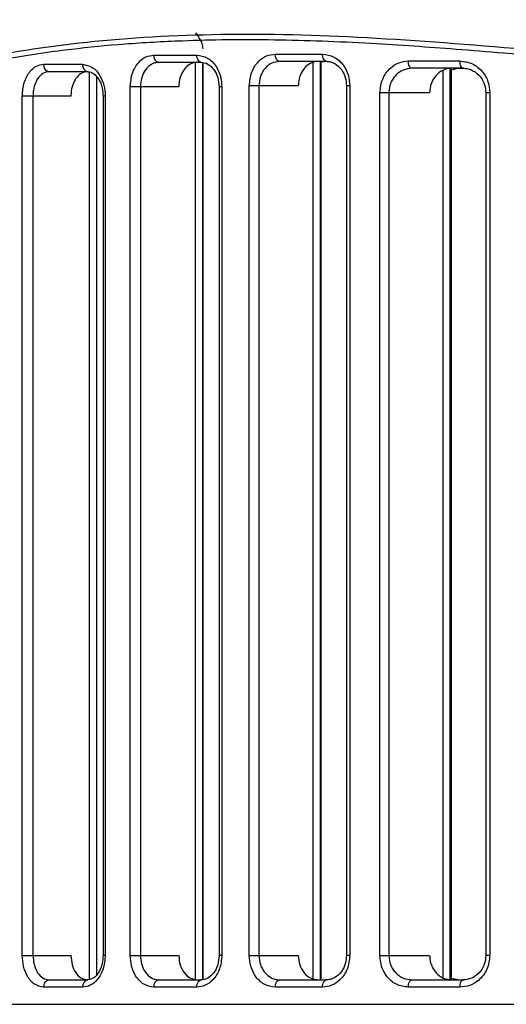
# Model space of a CAD drawing. Header units: millimetres. Extents: x -247 to 109, y -16 to 256.
# Tile 4 of 13: x -39 to -19, y 68 to 109. Entities that reach past the tile are written whole.
import ezdxf

# ---------------------------------------------------------------- set-up
doc = ezdxf.new("R2010")
doc.units = ezdxf.units.MM

msp = doc.modelspace()

# ---------------------------------------------------------------- linework, layer by layer
at = {"color": 7, "linetype": 'Continuous', "lineweight": 25}
for p, q in [((-33.65, 107.083), (-31.893, 107.083)), ((-28.69, 107.123), (-26.762, 107.123)), ((-38.153, 106.704), (-36.562, 106.704)), ((-31.701, 106.783), (-33.45, 106.783)), ((-31.947, 69.307), (-31.947, 106.783)), ((-31.653, 69.323), (-31.653, 106.767)), ((-31.643, 69.326), (-31.643, 106.764)), ((-26.595, 106.823), (-28.514, 106.823)), ((-27.137, 69.357), (-27.137, 106.781)), ((-26.843, 69.334), (-26.843, 106.823)), ((-26.815, 69.342), (-26.815, 106.823)), ((-26.815, 106.805), (-26.692, 106.823)), ((-23.255, 106.841), (-21.147, 106.841)), ((-36.348, 106.404), (-37.931, 106.404)), ((-36.279, 69.329), (-36.279, 106.383)), ((-35.984, 69.519), (-35.984, 106.193)), ((-21.007, 106.541), (-23.105, 106.541)), ((-21.835, 69.387), (-21.835, 106.455)), ((-21.541, 69.307), (-21.541, 106.541)), ((-21.499, 69.307), (-21.499, 106.541)), ((-21.499, 106.483), (-21.229, 106.541)), ((-21.229, 106.541), (-20.994, 106.541)), ((-34.616, 70.307), (-34.616, 105.783)), ((-32.631, 105.783), (-34.616, 105.783)), ((-34.2, 105.783), (-34.2, 70.307)), ((-30.986, 105.783), (-30.986, 70.307)), ((-30.872, 105.783), (-30.986, 105.783)), ((-30.872, 105.783), (-30.872, 70.307)), ((-29.751, 70.307), (-29.751, 105.823)), ((-27.751, 105.823), (-29.751, 105.823)), ((-29.358, 105.823), (-29.358, 70.307)), ((-25.782, 105.823), (-25.782, 70.307)), ((-25.644, 105.823), (-25.782, 105.823)), ((-25.644, 105.823), (-25.644, 70.307)), ((-39.025, 70.307), (-39.025, 105.404)), ((-37.039, 105.404), (-39.025, 105.404)), ((-38.588, 105.404), (-38.588, 70.307)), ((-35.726, 105.404), (-35.726, 70.307)), ((-35.635, 105.404), (-35.726, 105.404)), ((-35.635, 105.404), (-35.635, 70.307)), ((-24.417, 70.307), (-24.417, 105.541)), ((-22.386, 105.541), (-24.417, 105.541)), ((-24.049, 105.541), (-24.049, 70.307)), ((-20.091, 105.541), (-20.091, 70.307)), ((-19.925, 105.541), (-20.091, 105.541)), ((-19.925, 105.541), (-19.925, 70.307)), ((-39.025, 70.307), (-37.039, 70.307)), ((-35.635, 70.307), (-35.726, 70.307)), ((-34.616, 70.307), (-32.631, 70.307)), ((-30.872, 70.307), (-30.986, 70.307)), ((-29.751, 70.307), (-27.751, 70.307)), ((-25.644, 70.307), (-25.782, 70.307)), ((-24.417, 70.307), (-22.386, 70.307)), ((-19.925, 70.307), (-20.091, 70.307)), ((-37.931, 69.307), (-36.348, 69.307)), ((-33.45, 69.307), (-31.701, 69.307)), ((-28.514, 69.307), (-26.595, 69.307)), ((-23.105, 69.307), (-21.007, 69.307)), ((-21.229, 69.307), (-21.499, 69.366)), ((-36.562, 69.007), (-38.153, 69.007)), ((-31.893, 69.007), (-33.65, 69.007)), ((-26.762, 69.007), (-28.69, 69.007)), ((-21.147, 69.007), (-23.255, 69.007)), ((-53.707, 68.307), (69.611, 68.307))]:
    msp.add_line(p, q, dxfattribs=at)
at = {"color": 7, "linetype": 'Continuous', "lineweight": 25, "flags": 128}
for points in [[(-31.701, 106.783), (-31.739, 106.789), (-31.775, 106.806), (-31.808, 106.833), (-31.837, 106.871), (-31.86, 106.916), (-31.878, 106.968), (-31.889, 107.024), (-31.893, 107.083)], [(-28.514, 106.823), (-28.548, 106.829), (-28.581, 106.846), (-28.611, 106.874), (-28.638, 106.911), (-28.66, 106.957), (-28.676, 107.009), (-28.686, 107.065), (-28.69, 107.123)], [(-26.595, 106.823), (-26.628, 106.829), (-26.659, 106.846), (-26.688, 106.874), (-26.713, 106.911), (-26.734, 106.957), (-26.749, 107.009), (-26.759, 107.065), (-26.762, 107.123)], [(-23.105, 106.541), (-23.134, 106.547), (-23.162, 106.564), (-23.188, 106.592), (-23.211, 106.629), (-23.23, 106.675), (-23.244, 106.726), (-23.252, 106.783), (-23.255, 106.841)], [(-21.007, 106.541), (-21.034, 106.547), (-21.061, 106.564), (-21.085, 106.592), (-21.106, 106.629), (-21.123, 106.675), (-21.136, 106.726), (-21.144, 106.783), (-21.147, 106.841)], [(-31.893, 69.007), (-31.889, 69.066), (-31.878, 69.122), (-31.86, 69.174), (-31.837, 69.219), (-31.808, 69.257), (-31.775, 69.285), (-31.739, 69.302), (-31.701, 69.307)], [(-28.69, 69.007), (-28.686, 69.066), (-28.676, 69.122), (-28.66, 69.174), (-28.638, 69.219), (-28.611, 69.257), (-28.581, 69.285), (-28.548, 69.302), (-28.514, 69.307)], [(-26.762, 69.007), (-26.759, 69.066), (-26.749, 69.122), (-26.734, 69.174), (-26.713, 69.219), (-26.688, 69.257), (-26.659, 69.285), (-26.628, 69.302), (-26.595, 69.307)], [(-23.255, 69.007), (-23.252, 69.066), (-23.244, 69.122), (-23.23, 69.174), (-23.211, 69.219), (-23.188, 69.257), (-23.162, 69.285), (-23.134, 69.302), (-23.105, 69.307)], [(-21.147, 69.007), (-21.144, 69.066), (-21.136, 69.122), (-21.123, 69.174), (-21.106, 69.219), (-21.085, 69.257), (-21.061, 69.285), (-21.034, 69.302), (-21.007, 69.307)]]:
    msp.add_lwpolyline(points, dxfattribs=at)
at = {"color": 7, "linetype": 'Continuous', "lineweight": 25}
for centre, radius, start, end in [((-33.388, 107.041), 0.266, 170.9661, 256.3642), ((-37.885, 106.67), 0.27, 172.7312, 260.1293), ((-36.296, 106.667), 0.268, 172.0874, 258.8617), ((-37.885, 69.041), 0.27, 99.8707, 187.2688), ((-36.296, 69.044), 0.268, 101.1383, 187.9126), ((-33.388, 69.049), 0.266, 103.6358, 189.0339)]:
    msp.add_arc(centre, radius, start, end, dxfattribs=at)
for points, knots in [([(-58.522, 105.347), (-58.5, 105.36), (-58.457, 105.386), (-58.064, 105.607), (-57.439, 105.961), (-56.556, 106.442), (-55.695, 106.882), (-55.013, 107.213), (-54.603, 107.407), (-54.139, 107.619), (-53.736, 107.798), (-53.41, 107.939), (-53.174, 108.039), (-52.905, 108.151), (-52.471, 108.328), (-52.042, 108.497), (-51.328, 108.767), (-50.463, 109.075), (-49.162, 109.496), (-47.762, 109.893), (-45.777, 110.378), (-43.137, 110.871), (-39.683, 111.248), (-35.938, 111.383), (-32.534, 111.307), (-29.559, 111.127), (-27.156, 110.931), (-24.697, 110.694), (-22.387, 110.451), (-20.036, 110.193), (-17.687, 109.934), (-15.489, 109.695), (-14.148, 109.554), (-13.641, 109.501)], [0, 0, 0, 0, 0.050472, 0.100069, 0.149664, 0.199524, 0.250135, 0.264199, 0.279367, 0.29564, 0.313018, 0.319612, 0.327029, 0.335272, 0.344338, 0.366042, 0.372326, 0.403799, 0.43472, 0.468559, 0.500429, 0.563309, 0.625607, 0.68688, 0.749641, 0.783765, 0.819142, 0.853479, 0.887283, 0.914212, 0.948424, 0.980483, 1, 1, 1, 1]), ([(-13.62, 109.252), (-16.044, 109.517), (-20.896, 110.048), (-27.702, 110.791), (-34.043, 111.188), (-39.803, 111.067), (-44.89, 110.393), (-49.234, 109.291), (-52.791, 107.988), (-55.538, 106.712), (-57.393, 105.708), (-58.359, 105.156), (-58.32, 105.173), (-58.305, 105.179)], [0, 0, 0, 0, 0.094411, 0.189028, 0.283393, 0.376905, 0.471285, 0.565873, 0.660188, 0.755204, 0.849632, 0.944283, 1, 1, 1, 1]), ([(-53.75, 102.327), (-53.263, 102.579), (-52.292, 103.083), (-49.808, 104.227), (-46.626, 105.449), (-42.695, 106.601), (-38.066, 107.497), (-32.784, 107.957), (-26.932, 107.955), (-20.619, 107.525), (-13.925, 106.921), (-6.923, 106.342), (0.281, 105.907), (5.166, 105.845), (7.603, 105.814)], [0, 0, 0, 0, 0.0833834, 0.1664591, 0.2501278, 0.3332445, 0.4163966, 0.5002453, 0.5832777, 0.6665214, 0.7502089, 0.8333055, 0.9168503, 1, 1, 1, 1]), ([(-31.947, 107.99), (-31.841, 107.84), (-31.68, 107.611), (-31.661, 107.41), (-31.655, 107.341)], [0, 0, 0, 0, 0.659104, 1, 1, 1, 1]), ([(69.548, 102.102), (69.187, 102.285), (68.468, 102.651), (66.804, 103.44), (64.735, 104.321), (62.379, 105.188), (59.874, 105.951), (57.31, 106.582), (54.535, 107.098), (51.513, 107.477), (48.27, 107.682), (44.846, 107.728), (41.268, 107.615), (37.597, 107.372), (33.622, 107.041), (29.646, 106.685), (25.769, 106.355), (22.234, 106.085), (18.696, 105.858), (15.068, 105.686), (11.415, 105.58), (7, 105.535), (1.742, 105.625), (-2.921, 105.849), (-6.216, 106.064), (-8.032, 106.195), (-9.828, 106.336), (-11.672, 106.488), (-13.815, 106.673), (-15.934, 106.859), (-17.831, 107.027), (-19.547, 107.175), (-21.248, 107.313), (-23.051, 107.446), (-25.556, 107.605), (-28.769, 107.73), (-32.095, 107.693), (-34.834, 107.541), (-37.051, 107.325), (-39.149, 107.026), (-41.143, 106.655), (-42.98, 106.233), (-44.732, 105.756), (-46.482, 105.207), (-48.158, 104.604), (-49.659, 104), (-50.951, 103.432), (-52.053, 102.913), (-52.983, 102.448), (-53.425, 102.217), (-53.646, 102.102)], [0, 0, 0, 0, 0.031377, 0.062613, 0.093952, 0.125314, 0.150963, 0.175676, 0.20048, 0.225143, 0.250218, 0.275016, 0.299265, 0.323869, 0.347483, 0.375029, 0.397276, 0.417251, 0.437499, 0.458952, 0.479779, 0.499986, 0.534214, 0.569411, 0.580305, 0.591813, 0.60139, 0.612212, 0.624854, 0.640217, 0.651146, 0.660274, 0.67264, 0.683771, 0.695428, 0.722372, 0.749626, 0.767459, 0.785029, 0.802858, 0.820608, 0.838662, 0.855629, 0.874605, 0.897103, 0.91763, 0.937344, 0.958701, 0.979398, 1, 1, 1, 1]), ([(-34.616, 105.783), (-34.598, 105.974), (-34.562, 106.357), (-34.304, 106.783), (-33.987, 107.038), (-33.762, 107.068), (-33.65, 107.083)], [0, 0, 0, 0, 0.279545, 0.558845, 0.778901, 1, 1, 1, 1]), ([(-31.893, 107.083), (-31.745, 107.059), (-31.449, 107.01), (-31.112, 106.664), (-30.909, 106.236), (-30.884, 105.934), (-30.872, 105.783)], [0, 0, 0, 0, 0.279638, 0.558979, 0.778971, 1, 1, 1, 1]), ([(-29.751, 105.823), (-29.731, 106.016), (-29.691, 106.4), (-29.406, 106.826), (-29.057, 107.079), (-28.812, 107.108), (-28.69, 107.123)], [0, 0, 0, 0, 0.279489, 0.55877, 0.778869, 1, 1, 1, 1]), ([(-26.762, 107.123), (-26.601, 107.099), (-26.279, 107.052), (-25.91, 106.709), (-25.685, 106.28), (-25.657, 105.976), (-25.644, 105.823)], [0, 0, 0, 0, 0.279726, 0.559111, 0.779049, 1, 1, 1, 1]), ([(-39.025, 105.404), (-39.009, 105.596), (-38.976, 105.978), (-38.744, 106.405), (-38.457, 106.659), (-38.254, 106.689), (-38.153, 106.704)], [0, 0, 0, 0, 0.279541, 0.558846, 0.778904, 1, 1, 1, 1]), ([(-36.562, 106.704), (-36.427, 106.68), (-36.158, 106.631), (-35.853, 106.284), (-35.668, 105.856), (-35.646, 105.555), (-35.635, 105.404)], [0, 0, 0, 0, 0.279609, 0.558932, 0.778947, 1, 1, 1, 1]), ([(-33.45, 106.783), (-33.502, 106.779), (-33.605, 106.771), (-33.797, 106.687), (-34.003, 106.497), (-34.169, 106.165), (-34.19, 105.909), (-34.2, 105.783)], [0, 0, 0, 0, 0.130783, 0.260017, 0.51263, 0.759261, 1, 1, 1, 1]), ([(-31.888, 106.783), (-31.972, 106.772), (-32.14, 106.75), (-32.363, 106.577), (-32.53, 106.323), (-32.618, 106.042), (-32.627, 105.856), (-32.631, 105.783)], [0, 0, 0, 0, 0.215083, 0.430175, 0.645027, 0.859594, 1, 1, 1, 1]), ([(-31.736, 106.788), (-31.639, 106.775), (-31.445, 106.749), (-31.196, 106.518), (-31.02, 106.185), (-30.997, 105.916), (-30.986, 105.783)], [0, 0, 0, 0, 0.2541529, 0.5052269, 0.753473, 1, 1, 1, 1]), ([(-28.514, 106.823), (-28.624, 106.809), (-28.845, 106.78), (-29.081, 106.587), (-29.222, 106.383), (-29.328, 106.15), (-29.347, 105.953), (-29.358, 105.823)], [0, 0, 0, 0, 0.250322, 0.499701, 0.628634, 0.755101, 1, 1, 1, 1]), ([(-26.933, 106.823), (-27.026, 106.812), (-27.213, 106.79), (-27.46, 106.614), (-27.645, 106.356), (-27.739, 106.075), (-27.748, 105.893), (-27.751, 105.823)], [0, 0, 0, 0, 0.218216, 0.436492, 0.653143, 0.867156, 1, 1, 1, 1]), ([(-26.625, 106.828), (-26.562, 106.824), (-26.438, 106.816), (-26.211, 106.721), (-25.983, 106.516), (-25.813, 106.184), (-25.792, 105.939), (-25.782, 105.823)], [0, 0, 0, 0, 0.146522, 0.287246, 0.548785, 0.785846, 1, 1, 1, 1]), ([(-24.417, 105.541), (-24.394, 105.736), (-24.348, 106.124), (-24.033, 106.55), (-23.652, 106.798), (-23.388, 106.827), (-23.255, 106.841)], [0, 0, 0, 0, 0.27943, 0.558627, 0.778833, 1, 1, 1, 1]), ([(-21.147, 106.841), (-20.973, 106.818), (-20.626, 106.772), (-20.222, 106.435), (-19.971, 106.004), (-19.94, 105.696), (-19.925, 105.541)], [0, 0, 0, 0, 0.27987, 0.559112, 0.779224, 1, 1, 1, 1]), ([(-37.931, 106.404), (-38.018, 106.389), (-38.193, 106.359), (-38.408, 106.13), (-38.527, 105.857), (-38.58, 105.606), (-38.585, 105.472), (-38.588, 105.404)], [0, 0, 0, 0, 0.249768, 0.499583, 0.743236, 0.870106, 1, 1, 1, 1]), ([(-36.37, 106.404), (-36.446, 106.393), (-36.597, 106.371), (-36.798, 106.198), (-36.948, 105.944), (-37.027, 105.663), (-37.035, 105.478), (-37.039, 105.404)], [0, 0, 0, 0, 0.214999, 0.4299975, 0.6449762, 0.8597086, 1, 1, 1, 1]), ([(-36.387, 106.409), (-36.312, 106.4), (-36.158, 106.382), (-35.976, 106.213), (-35.857, 106.018), (-35.785, 105.837), (-35.736, 105.629), (-35.729, 105.48), (-35.726, 105.404)], [0, 0, 0, 0, 0.228507, 0.470041, 0.59666, 0.727037, 0.86119, 1, 1, 1, 1]), ([(-23.105, 106.541), (-23.226, 106.527), (-23.468, 106.499), (-23.733, 106.31), (-23.894, 106.106), (-23.983, 105.927), (-24.039, 105.737), (-24.046, 105.606), (-24.049, 105.541)], [0, 0, 0, 0, 0.250113, 0.499256, 0.629954, 0.756699, 0.879899, 1, 1, 1, 1]), ([(-21.487, 106.541), (-21.591, 106.53), (-21.8, 106.506), (-22.076, 106.324), (-22.278, 106.057), (-22.374, 105.779), (-22.382, 105.603), (-22.386, 105.541)], [0, 0, 0, 0, 0.224864, 0.449886, 0.670292, 0.883034, 1, 1, 1, 1]), ([(-21.032, 106.546), (-20.959, 106.541), (-20.815, 106.531), (-20.557, 106.43), (-20.304, 106.22), (-20.122, 105.889), (-20.101, 105.652), (-20.091, 105.541)], [0, 0, 0, 0, 0.154041, 0.30026, 0.565549, 0.797893, 1, 1, 1, 1]), ([(-38.153, 69.007), (-38.281, 69.032), (-38.539, 69.08), (-38.824, 69.427), (-38.995, 69.855), (-39.015, 70.156), (-39.025, 70.307)], [0, 0, 0, 0, 0.279616, 0.558944, 0.778953, 1, 1, 1, 1]), ([(-38.588, 70.307), (-38.58, 70.184), (-38.567, 69.992), (-38.486, 69.758), (-38.377, 69.549), (-38.19, 69.352), (-38.018, 69.322), (-37.931, 69.307)], [0, 0, 0, 0, 0.235859, 0.364853, 0.500903, 0.75041, 1, 1, 1, 1]), ([(-37.039, 70.307), (-37.029, 70.176), (-37.009, 69.914), (-36.855, 69.584), (-36.635, 69.354), (-36.459, 69.323), (-36.37, 69.307)], [0, 0, 0, 0, 0.250042, 0.49987, 0.749211, 1, 1, 1, 1]), ([(-35.635, 70.307), (-35.653, 70.116), (-35.689, 69.734), (-35.939, 69.307), (-36.244, 69.053), (-36.456, 69.022), (-36.562, 69.007)], [0, 0, 0, 0, 0.27955, 0.558855, 0.778907, 1, 1, 1, 1]), ([(-35.726, 70.307), (-35.729, 70.232), (-35.736, 70.083), (-35.785, 69.876), (-35.856, 69.694), (-35.975, 69.5), (-36.158, 69.33), (-36.312, 69.311), (-36.387, 69.302)], [0, 0, 0, 0, 0.1382093, 0.2726325, 0.4027181, 0.5297076, 0.7710329, 1, 1, 1, 1]), ([(-33.65, 69.007), (-33.792, 69.032), (-34.077, 69.08), (-34.393, 69.427), (-34.583, 69.855), (-34.605, 70.156), (-34.616, 70.307)], [0, 0, 0, 0, 0.279617, 0.558938, 0.778949, 1, 1, 1, 1]), ([(-34.2, 70.307), (-34.19, 70.181), (-34.169, 69.925), (-34.003, 69.593), (-33.797, 69.403), (-33.605, 69.319), (-33.502, 69.311), (-33.45, 69.307)], [0, 0, 0, 0, 0.240739, 0.48737, 0.739983, 0.869217, 1, 1, 1, 1]), ([(-32.631, 70.307), (-32.62, 70.176), (-32.598, 69.914), (-32.427, 69.584), (-32.182, 69.354), (-31.986, 69.323), (-31.888, 69.307)], [0, 0, 0, 0, 0.250044, 0.49987, 0.749203, 1, 1, 1, 1]), ([(-30.872, 70.307), (-30.892, 70.116), (-30.931, 69.732), (-31.208, 69.306), (-31.543, 69.053), (-31.776, 69.022), (-31.893, 69.007)], [0, 0, 0, 0, 0.279515, 0.558817, 0.778892, 1, 1, 1, 1]), ([(-30.986, 70.307), (-30.997, 70.174), (-31.02, 69.906), (-31.196, 69.573), (-31.445, 69.341), (-31.639, 69.315), (-31.736, 69.302)], [0, 0, 0, 0, 0.246096, 0.494557, 0.745516, 1, 1, 1, 1]), ([(-28.69, 69.007), (-28.845, 69.031), (-29.156, 69.079), (-29.504, 69.424), (-29.714, 69.853), (-29.739, 70.156), (-29.751, 70.307)], [0, 0, 0, 0, 0.279676, 0.55901, 0.778986, 1, 1, 1, 1]), ([(-29.358, 70.307), (-29.347, 70.177), (-29.328, 69.98), (-29.221, 69.747), (-29.088, 69.553), (-28.908, 69.408), (-28.7, 69.322), (-28.578, 69.312), (-28.514, 69.307)], [0, 0, 0, 0, 0.2447421, 0.3711498, 0.5000375, 0.7227112, 0.8546221, 1, 1, 1, 1]), ([(-27.751, 70.307), (-27.739, 70.175), (-27.714, 69.912), (-27.525, 69.581), (-27.255, 69.352), (-27.04, 69.322), (-26.933, 69.307)], [0, 0, 0, 0, 0.249952, 0.499699, 0.74939, 1, 1, 1, 1]), ([(-25.644, 70.307), (-25.666, 70.114), (-25.71, 69.728), (-26.015, 69.302), (-26.382, 69.052), (-26.635, 69.022), (-26.762, 69.007)], [0, 0, 0, 0, 0.279478, 0.558705, 0.778857, 1, 1, 1, 1]), ([(-25.782, 70.307), (-25.792, 70.192), (-25.813, 69.947), (-25.983, 69.615), (-26.211, 69.41), (-26.438, 69.315), (-26.562, 69.307), (-26.625, 69.302)], [0, 0, 0, 0, 0.213672, 0.451145, 0.71252, 0.852964, 1, 1, 1, 1]), ([(-23.255, 69.007), (-23.423, 69.031), (-23.759, 69.077), (-24.141, 69.417), (-24.374, 69.848), (-24.402, 70.154), (-24.417, 70.307)], [0, 0, 0, 0, 0.279787, 0.558946, 0.779091, 1, 1, 1, 1]), ([(-24.049, 70.307), (-24.046, 70.243), (-24.039, 70.112), (-23.983, 69.921), (-23.894, 69.742), (-23.732, 69.538), (-23.468, 69.349), (-23.226, 69.321), (-23.105, 69.307)], [0, 0, 0, 0, 0.120196, 0.243507, 0.37038, 0.501223, 0.750456, 1, 1, 1, 1]), ([(-22.386, 70.307), (-22.382, 70.241), (-22.376, 70.107), (-22.32, 69.916), (-22.236, 69.741), (-22.085, 69.54), (-21.835, 69.35), (-21.603, 69.322), (-21.487, 69.307)], [0, 0, 0, 0, 0.1251047, 0.2505582, 0.375308, 0.5008836, 0.7499831, 1, 1, 1, 1]), ([(-19.925, 70.307), (-19.95, 70.111), (-19.999, 69.719), (-20.338, 69.296), (-20.737, 69.051), (-21.01, 69.022), (-21.147, 69.007)], [0, 0, 0, 0, 0.279304, 0.558549, 0.778855, 1, 1, 1, 1]), ([(-20.091, 70.307), (-20.101, 70.197), (-20.122, 69.96), (-20.304, 69.629), (-20.557, 69.419), (-20.814, 69.318), (-20.958, 69.307), (-21.032, 69.302)], [0, 0, 0, 0, 0.201483, 0.43397, 0.699332, 0.845408, 1, 1, 1, 1])]:
    msp.add_open_spline(points, degree=3, knots=knots, dxfattribs=at)

doc.saveas('drawing.dxf')
